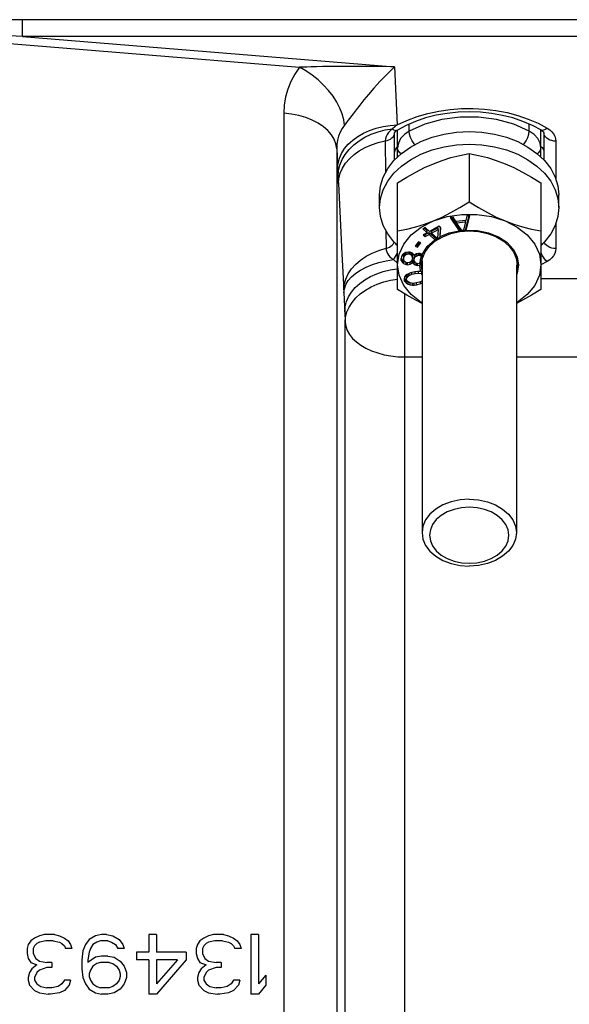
# Model space of a CAD drawing. Header units: inches. Extents: x 14.5 to 31.2, y 3.4 to 31.4.
# Tile 17 of 19: x 24.3 to 27.9, y 19.1 to 25.6. Entities that reach past the tile are written whole.
import ezdxf

# ---------------------------------------------------------------- set-up
doc = ezdxf.new("R2010")
doc.units = ezdxf.units.IN
doc.header["$LTSCALE"] = 2.574606
doc.header["$MEASUREMENT"] = 0
doc.linetypes.add('HIDDEN', pattern=[0.2, 0.1, -0.1])
doc.layers.get('0').update_dxf_attribs({"linetype": 'CONTINUOUS'})
doc.layers.add('DEFAULT_2', color=8, linetype='HIDDEN')
doc.layers.add('ROUNDS', color=7, linetype='CONTINUOUS')

msp = doc.modelspace()

# ---------------------------------------------------------------- linework, layer by layer
at = {"color": 7, "linetype": 'Continuous'}
for p, q in [((27.2641, 24.71), (27.2641, 24.3925)), ((26.7916, 23.8138), (26.7916, 24.5171)), ((27.7365, 24.5171), (27.7365, 23.8138)), ((26.6735, 24.3541), (26.6735, 24.4376)), ((27.8546, 24.3541), (27.8546, 24.4376)), ((27.1576, 24.2897), (27.1381, 24.2879)), ((27.1381, 24.2879), (27.1979, 24.2017)), ((27.1471, 24.2887), (27.2069, 24.2027)), ((27.176, 24.2628), (27.1576, 24.2897)), ((27.2391, 24.2058), (27.2643, 24.3)), ((27.2486, 24.2985), (27.241, 24.2691)), ((27.2429, 24.2061), (27.2681, 24.3004)), ((27.2681, 24.3004), (27.2486, 24.2985)), ((26.9732, 24.2224), (26.9577, 24.2137)), ((26.9673, 24.2191), (26.9868, 24.2016)), ((27.0022, 24.1963), (26.9732, 24.2224)), ((27.064, 24.2308), (27.0022, 24.1963)), ((27.0147, 24.1991), (27.0585, 24.2235)), ((27.0585, 24.2096), (27.0585, 24.2235)), ((27.0765, 24.2197), (27.064, 24.2308)), ((27.0714, 24.1581), (27.0756, 24.2205)), ((27.0726, 24.1624), (27.0765, 24.2197)), ((27.241, 24.2691), (27.176, 24.2628)), ((27.181, 24.2537), (27.181, 24.2633)), ((27.181, 24.2537), (27.2396, 24.2594)), ((27.2151, 24.2039), (27.181, 24.2537)), ((27.2396, 24.2594), (27.2255, 24.2049)), ((27.2396, 24.2594), (27.2396, 24.2691)), ((26.9577, 24.2137), (26.9868, 24.1877)), ((26.9868, 24.1877), (26.961, 24.1733)), ((26.961, 24.1733), (26.9735, 24.1622)), ((26.9706, 24.1787), (26.9735, 24.1761)), ((26.9735, 24.1761), (26.9992, 24.1905)), ((26.9735, 24.1622), (26.9992, 24.1765)), ((26.9735, 24.1622), (26.9735, 24.1761)), ((26.9868, 24.1877), (26.9868, 24.2016)), ((26.9992, 24.1765), (26.9992, 24.1905)), ((26.9992, 24.1905), (27.0503, 24.1447)), ((26.9992, 24.1765), (27.038, 24.1418)), ((27.0147, 24.1852), (27.0585, 24.2096)), ((27.0147, 24.1852), (27.0147, 24.1991)), ((27.0526, 24.1512), (27.0147, 24.1852)), ((27.0585, 24.2096), (27.0543, 24.1522)), ((27.0606, 24.1516), (27.0714, 24.1581)), ((27.1979, 24.2017), (27.2069, 24.2027)), ((27.2069, 24.2027), (27.2151, 24.2037)), ((27.2255, 24.2048), (27.2391, 24.2058)), ((26.9294, 24.1276), (26.9075, 24.0991)), ((26.9075, 24.0991), (26.9223, 24.0934)), ((26.9158, 24.1098), (26.9223, 24.1073)), ((26.9223, 24.1073), (26.9359, 24.1251)), ((26.9223, 24.0934), (26.9442, 24.122)), ((26.9223, 24.0934), (26.9223, 24.1073)), ((26.9442, 24.122), (26.9294, 24.1276)), ((27.0503, 24.1447), (27.038, 24.1418)), ((27.0503, 24.1447), (27.0606, 24.1516)), ((27.0526, 24.1512), (27.0543, 24.1522)), ((27.0542, 24.1516), (27.0526, 24.1512)), ((27.0542, 24.1516), (27.0543, 24.1522)), ((26.8176, 24.0306), (26.8147, 24.0168)), ((26.8233, 24.0417), (26.8176, 24.0306)), ((26.8357, 24.0521), (26.8233, 24.0417)), ((26.8318, 24.0313), (26.8337, 24.0405)), ((26.8318, 24.0174), (26.8318, 24.0313)), ((26.8318, 24.0174), (26.8337, 24.0265)), ((26.8337, 24.0405), (26.839, 24.0493)), ((26.8337, 24.0265), (26.8337, 24.0405)), ((26.8337, 24.0265), (26.839, 24.0354)), ((26.8471, 24.058), (26.8357, 24.0521)), ((26.839, 24.0493), (26.8475, 24.0578)), ((26.839, 24.0354), (26.839, 24.0493)), ((26.839, 24.0354), (26.8475, 24.0439)), ((26.8646, 24.0608), (26.8471, 24.058)), ((26.8475, 24.0439), (26.8475, 24.0578)), ((26.8475, 24.0439), (26.8622, 24.0494)), ((26.8622, 24.0494), (26.8622, 24.0605)), ((26.8622, 24.0494), (26.8721, 24.0483)), ((26.8745, 24.0598), (26.8646, 24.0608)), ((26.8721, 24.0483), (26.8721, 24.0598)), ((26.8721, 24.0483), (26.884, 24.0401)), ((26.8902, 24.0535), (26.8745, 24.0598)), ((26.8771, 24.0587), (26.884, 24.054)), ((26.884, 24.0401), (26.884, 24.054)), ((26.884, 24.054), (26.8887, 24.0441)), ((26.884, 24.0401), (26.8887, 24.0302)), ((26.8887, 24.0302), (26.8887, 24.0441)), ((26.8887, 24.0441), (26.8901, 24.0346)), ((26.8887, 24.0302), (26.8901, 24.0207)), ((26.8901, 24.0207), (26.8901, 24.0346)), ((26.8982, 24.0433), (26.8902, 24.0535)), ((26.9005, 24.0383), (26.8982, 24.0433)), ((26.9048, 24.0426), (26.9005, 24.0383)), ((26.9014, 24.024), (26.9033, 24.0332)), ((26.9014, 24.0101), (26.9014, 24.024)), ((26.9033, 24.0332), (26.9086, 24.042)), ((26.9033, 24.0193), (26.9033, 24.0332)), ((26.9033, 24.0193), (26.9086, 24.0281)), ((26.9162, 24.0484), (26.9048, 24.0426)), ((26.9086, 24.042), (26.9187, 24.049)), ((26.9086, 24.0281), (26.9086, 24.042)), ((26.9086, 24.0281), (26.9204, 24.0362)), ((26.9304, 24.0516), (26.9162, 24.0484)), ((26.9204, 24.0362), (26.9204, 24.0494)), ((26.9204, 24.0362), (26.9313, 24.0398)), ((26.9404, 24.0506), (26.9304, 24.0516)), ((26.9313, 24.0398), (26.9313, 24.0516)), ((26.9313, 24.0398), (26.938, 24.0391)), ((26.938, 24.0391), (26.938, 24.0506)), ((26.938, 24.0391), (26.9469, 24.0335)), ((26.9539, 24.0451), (26.9404, 24.0506)), ((26.9469, 24.0335), (26.9469, 24.0474)), ((26.9469, 24.0474), (26.955, 24.0372)), ((26.9469, 24.0335), (26.9486, 24.0314)), ((26.956, 24.0459), (26.9539, 24.0451)), ((26.955, 24.0295), (26.955, 24.0372)), ((26.955, 24.0372), (26.9564, 24.0276)), ((26.9564, 24.0227), (26.9564, 24.0276)), ((26.8147, 24.0168), (26.8157, 24.005)), ((26.8157, 24.005), (26.8157, 24.0189)), ((26.8157, 24.0189), (26.8232, 24.0064)), ((26.8157, 24.005), (26.8232, 23.9925)), ((26.8232, 23.9925), (26.8232, 24.0064)), ((26.8232, 24.0064), (26.8317, 23.9985)), ((26.8232, 23.9925), (26.8317, 23.9845)), ((26.8317, 23.9845), (26.8317, 23.9985)), ((26.8317, 23.9985), (26.8447, 23.9932)), ((26.8317, 23.9845), (26.8473, 23.9782)), ((26.8332, 24.0078), (26.8318, 24.0174)), ((26.8379, 23.998), (26.8332, 24.0078)), ((26.8497, 23.9897), (26.8379, 23.998)), ((26.8473, 23.9782), (26.8473, 23.9914)), ((26.8473, 23.9782), (26.8573, 23.9772)), ((26.8597, 23.9887), (26.8497, 23.9897)), ((26.8573, 23.9772), (26.8573, 23.9887)), ((26.8573, 23.9772), (26.8748, 23.98)), ((26.8744, 23.9942), (26.8597, 23.9887)), ((26.8829, 24.0026), (26.8744, 23.9942)), ((26.8744, 23.9939), (26.8748, 23.994)), ((26.8748, 23.994), (26.8867, 24.0021)), ((26.8748, 23.98), (26.8748, 23.994)), ((26.8748, 23.98), (26.8867, 23.9882)), ((26.8881, 24.0115), (26.8829, 24.0026)), ((26.8867, 24.0021), (26.8909, 24.0063)), ((26.8867, 23.9882), (26.8867, 24.0021)), ((26.8867, 23.9882), (26.8909, 23.9924)), ((26.8901, 24.0207), (26.8881, 24.0115)), ((26.8909, 23.9924), (26.8909, 24.0063)), ((26.8909, 24.0063), (26.8933, 24.0014)), ((26.8909, 23.9924), (26.8933, 23.9875)), ((26.8933, 23.9875), (26.8933, 24.0014)), ((26.8933, 24.0014), (26.9018, 23.9935)), ((26.8933, 23.9875), (26.9018, 23.9796)), ((26.9014, 24.0101), (26.9033, 24.0193)), ((26.9028, 24.0006), (26.9014, 24.0101)), ((26.9018, 23.9796), (26.9018, 23.9935)), ((26.9018, 23.9935), (26.9141, 23.9875)), ((26.9018, 23.9796), (26.9141, 23.9736)), ((26.9108, 23.9903), (26.9028, 24.0006)), ((26.9198, 23.9847), (26.9108, 23.9903)), ((26.9141, 23.9736), (26.9141, 23.9875)), ((26.9141, 23.9875), (26.9156, 23.9873)), ((26.9141, 23.9736), (26.924, 23.9725)), ((26.9264, 23.984), (26.9198, 23.9847)), ((26.924, 23.9725), (26.924, 23.984)), ((26.924, 23.9725), (26.9393, 23.975)), ((26.9373, 23.9876), (26.9264, 23.984)), ((26.9397, 23.9892), (26.9373, 23.9876)), ((26.9393, 23.975), (26.9416, 23.977)), ((26.9397, 23.9892), (26.9492, 24.0019)), ((26.9398, 23.989), (26.9416, 23.9893)), ((26.9416, 23.9893), (26.9526, 23.995)), ((26.9416, 23.977), (26.9526, 23.9905)), ((26.9416, 23.977), (26.9416, 23.9893)), ((26.9526, 24.0019), (26.9526, 22.2105)), ((26.9544, 24.0135), (26.9564, 24.0227)), ((27.5755, 23.9769), (27.5755, 22.2105)), ((26.8381, 23.8967), (26.8341, 23.8834)), ((26.8442, 23.9056), (26.8381, 23.8967)), ((26.8547, 23.9132), (26.8442, 23.9056)), ((26.851, 23.8991), (26.854, 23.9072)), ((26.851, 23.8852), (26.851, 23.8991)), ((26.851, 23.8852), (26.854, 23.8933)), ((26.854, 23.9072), (26.8672, 23.9195)), ((26.854, 23.8933), (26.854, 23.9072)), ((26.854, 23.8933), (26.8685, 23.9068)), ((26.863, 23.9177), (26.8547, 23.9132)), ((26.8777, 23.9239), (26.863, 23.9177)), ((26.8685, 23.9068), (26.8685, 23.9201)), ((26.8685, 23.9068), (26.8864, 23.9138)), ((26.9061, 23.9311), (26.8777, 23.9239)), ((26.8864, 23.9138), (26.8864, 23.9261)), ((26.8864, 23.9138), (26.9085, 23.9193)), ((26.923, 23.9328), (26.9061, 23.9311)), ((26.9085, 23.9193), (26.9085, 23.9311)), ((26.9085, 23.9193), (26.9285, 23.9219)), ((26.9336, 23.933), (26.923, 23.9328)), ((26.9285, 23.9219), (26.9285, 23.933)), ((26.9285, 23.9219), (26.95, 23.9183)), ((26.9455, 23.9321), (26.9336, 23.933)), ((26.9484, 23.9338), (26.9455, 23.9321)), ((26.9466, 23.9328), (26.9519, 23.9319)), ((26.9526, 23.9351), (26.9484, 23.9338)), ((26.9519, 23.9191), (26.95, 23.9183)), ((26.9526, 23.9123), (26.95, 23.9183)), ((26.9519, 23.9191), (26.9519, 23.9319)), ((26.9519, 23.9319), (26.9526, 23.9315)), ((26.9526, 23.9191), (26.9519, 23.9191)), ((26.8341, 23.8834), (26.8376, 23.8695)), ((26.836, 23.8897), (26.8376, 23.8834)), ((26.8376, 23.8695), (26.8376, 23.8834)), ((26.8376, 23.8834), (26.8473, 23.8711)), ((26.8376, 23.8695), (26.8473, 23.8571)), ((26.8473, 23.8571), (26.8473, 23.8711)), ((26.8473, 23.8711), (26.8623, 23.8625)), ((26.8473, 23.8571), (26.8623, 23.8486)), ((26.8533, 23.8734), (26.851, 23.8852)), ((26.862, 23.8633), (26.8533, 23.8734)), ((26.8716, 23.8583), (26.862, 23.8633)), ((26.8623, 23.8486), (26.8623, 23.8625)), ((26.8623, 23.8625), (26.8656, 23.8614)), ((26.8623, 23.8486), (26.8751, 23.8444)), ((26.895, 23.8544), (26.8716, 23.8583)), ((26.8751, 23.8444), (26.8751, 23.8578)), ((26.8751, 23.8444), (26.8899, 23.8432)), ((26.8899, 23.8432), (26.8899, 23.8552)), ((26.8899, 23.8432), (26.9005, 23.8434)), ((26.915, 23.857), (26.895, 23.8544)), ((26.9005, 23.8434), (26.9005, 23.8551)), ((26.9005, 23.8434), (26.9173, 23.8452)), ((26.9371, 23.8625), (26.915, 23.857)), ((26.9173, 23.8452), (26.9173, 23.8575)), ((26.9173, 23.8452), (26.9458, 23.8524)), ((26.9526, 23.8686), (26.9371, 23.8625)), ((26.9458, 23.8524), (26.9458, 23.8659)), ((26.9458, 23.8524), (26.9526, 23.8553)), ((24.4307, 19.5525), (24.3979, 19.5357)), ((24.4635, 19.5608), (24.4307, 19.5525)), ((24.5292, 19.5608), (24.4635, 19.5608)), ((24.5292, 19.5608), (24.562, 19.5525)), ((24.562, 19.5525), (24.5948, 19.5357)), ((24.7998, 19.5525), (24.7588, 19.5273)), ((24.8408, 19.5608), (24.7998, 19.5525)), ((24.8737, 19.5608), (24.8408, 19.5608)), ((24.8737, 19.5608), (24.9147, 19.5525)), ((24.9147, 19.5525), (24.9557, 19.5273)), ((25.2017, 19.5608), (25.1525, 19.5608)), ((25.1525, 19.5608), (25.1525, 19.4436)), ((25.2017, 19.5608), (25.2017, 19.4436)), ((25.5462, 19.5525), (25.5134, 19.5357)), ((25.579, 19.5608), (25.5462, 19.5525)), ((25.6447, 19.5608), (25.579, 19.5608)), ((25.6447, 19.5608), (25.6775, 19.5525)), ((25.6775, 19.5525), (25.7103, 19.5357)), ((25.8743, 19.5608), (25.8251, 19.5608)), ((25.8251, 19.5608), (25.8251, 19.1671)), ((25.8743, 19.5608), (25.8743, 19.2341)), ((24.3569, 19.4938), (24.3487, 19.4687)), ((24.3733, 19.5189), (24.3569, 19.4938)), ((24.3979, 19.5357), (24.3733, 19.5189)), ((24.3979, 19.4854), (24.3897, 19.4687)), ((24.4143, 19.5022), (24.3979, 19.4854)), ((24.4307, 19.5106), (24.4143, 19.5022)), ((24.4718, 19.5189), (24.4307, 19.5106)), ((24.521, 19.5189), (24.4718, 19.5189)), ((24.521, 19.5189), (24.562, 19.5106)), ((24.562, 19.5106), (24.5784, 19.5022)), ((24.5784, 19.5022), (24.5948, 19.4854)), ((24.5948, 19.5357), (24.6194, 19.5189)), ((24.5948, 19.4854), (24.603, 19.4687)), ((24.6194, 19.5189), (24.6358, 19.4938)), ((24.6358, 19.4938), (24.644, 19.4687)), ((24.7342, 19.4938), (24.7178, 19.4519)), ((24.7588, 19.5273), (24.7342, 19.4938)), ((24.7834, 19.4938), (24.767, 19.4687)), ((24.808, 19.5106), (24.7834, 19.4938)), ((24.8326, 19.5189), (24.808, 19.5106)), ((24.8819, 19.5189), (24.8326, 19.5189)), ((24.8819, 19.5189), (24.9065, 19.5106)), ((24.9065, 19.5106), (24.9311, 19.4938)), ((24.9311, 19.4938), (24.9475, 19.4687)), ((24.9557, 19.5273), (24.9803, 19.4938)), ((24.9803, 19.4938), (24.9885, 19.4687)), ((25.4724, 19.4938), (25.4642, 19.4687)), ((25.4888, 19.5189), (25.4724, 19.4938)), ((25.5134, 19.5357), (25.4888, 19.5189)), ((25.5134, 19.4854), (25.5052, 19.4687)), ((25.5298, 19.5022), (25.5134, 19.4854)), ((25.5462, 19.5106), (25.5298, 19.5022)), ((25.5872, 19.5189), (25.5462, 19.5106)), ((25.6364, 19.5189), (25.5872, 19.5189)), ((25.6364, 19.5189), (25.6775, 19.5106)), ((25.6775, 19.5106), (25.6939, 19.5022)), ((25.6939, 19.5022), (25.7103, 19.4854)), ((25.7103, 19.5357), (25.7349, 19.5189)), ((25.7103, 19.4854), (25.7185, 19.4687)), ((25.7349, 19.5189), (25.7513, 19.4938)), ((25.7513, 19.4938), (25.7595, 19.4687)), ((24.3487, 19.4687), (24.3487, 19.4352)), ((24.3487, 19.4352), (24.3569, 19.4017)), ((24.3897, 19.4687), (24.3897, 19.4352)), ((24.3897, 19.4352), (24.4061, 19.4017)), ((24.644, 19.4687), (24.603, 19.4687)), ((24.7178, 19.4519), (24.7096, 19.3933)), ((24.7588, 19.4436), (24.7506, 19.3933)), ((24.767, 19.4687), (24.7588, 19.4436)), ((24.8408, 19.4184), (24.7998, 19.4101)), ((24.8819, 19.4184), (24.8408, 19.4184)), ((24.8819, 19.4184), (24.9229, 19.4101)), ((24.9885, 19.4687), (24.9475, 19.4687)), ((25.0705, 19.4436), (25.0705, 19.3933)), ((25.1525, 19.4436), (25.0705, 19.4436)), ((25.3986, 19.4436), (25.2017, 19.4436)), ((25.3986, 19.4436), (25.3986, 19.3933)), ((25.4642, 19.4687), (25.4642, 19.4352)), ((25.4642, 19.4352), (25.4724, 19.4017)), ((25.5052, 19.4687), (25.5052, 19.4352)), ((25.5052, 19.4352), (25.5216, 19.4017)), ((25.7595, 19.4687), (25.7185, 19.4687)), ((24.3569, 19.4017), (24.3733, 19.3765)), ((24.3733, 19.3765), (24.4143, 19.3598)), ((24.4143, 19.3598), (24.3815, 19.3347)), ((24.4061, 19.4017), (24.4307, 19.3849)), ((24.4307, 19.3849), (24.48, 19.3765)), ((24.5128, 19.3765), (24.48, 19.3765)), ((24.5128, 19.3765), (24.5128, 19.343)), ((24.7096, 19.3933), (24.7096, 19.3347)), ((24.7998, 19.4101), (24.7506, 19.3765)), ((24.7506, 19.3933), (24.7506, 19.3765)), ((24.7834, 19.3514), (24.767, 19.3263)), ((24.808, 19.3682), (24.7834, 19.3514)), ((24.8326, 19.3765), (24.808, 19.3682)), ((24.8901, 19.3765), (24.8326, 19.3765)), ((24.8901, 19.3765), (24.9147, 19.3682)), ((24.9147, 19.3682), (24.9393, 19.3514)), ((24.9229, 19.4101), (24.9639, 19.3849)), ((24.9393, 19.3514), (24.9557, 19.3263)), ((24.9639, 19.3849), (24.9885, 19.3514)), ((24.9885, 19.3514), (25.0049, 19.3095)), ((25.1525, 19.3933), (25.0705, 19.3933)), ((25.1525, 19.3933), (25.1525, 19.1671)), ((25.3986, 19.3933), (25.2017, 19.1671)), ((25.3412, 19.3933), (25.2017, 19.2341)), ((25.3412, 19.3933), (25.2017, 19.3933)), ((25.2017, 19.3933), (25.2017, 19.2341)), ((25.4724, 19.4017), (25.4888, 19.3765)), ((25.4888, 19.3765), (25.5298, 19.3598)), ((25.5298, 19.3598), (25.497, 19.3347)), ((25.5216, 19.4017), (25.5462, 19.3849)), ((25.5462, 19.3849), (25.5954, 19.3765)), ((25.6282, 19.3765), (25.5954, 19.3765)), ((25.6282, 19.3765), (25.6282, 19.343)), ((24.3651, 19.3095), (24.3569, 19.276)), ((24.3815, 19.3347), (24.3651, 19.3095)), ((24.4143, 19.3095), (24.3979, 19.276)), ((24.4307, 19.3263), (24.4143, 19.3095)), ((24.48, 19.343), (24.4307, 19.3263)), ((24.5128, 19.343), (24.48, 19.343)), ((24.7096, 19.3347), (24.7178, 19.276)), ((24.767, 19.3263), (24.7588, 19.3012)), ((24.7588, 19.3012), (24.7588, 19.2844)), ((24.7588, 19.2844), (24.767, 19.2593)), ((24.9557, 19.3263), (24.9639, 19.3012)), ((24.9639, 19.2844), (24.9557, 19.2593)), ((24.9639, 19.3012), (24.9639, 19.2844)), ((25.0049, 19.3095), (25.0049, 19.276)), ((25.4806, 19.3095), (25.4724, 19.276)), ((25.497, 19.3347), (25.4806, 19.3095)), ((25.5298, 19.3095), (25.5134, 19.276)), ((25.5462, 19.3263), (25.5298, 19.3095)), ((25.5954, 19.343), (25.5462, 19.3263)), ((25.6282, 19.343), (25.5954, 19.343)), ((25.9235, 19.2928), (25.8743, 19.2341)), ((25.9235, 19.2928), (25.9235, 19.2258)), ((24.3569, 19.276), (24.3569, 19.2593)), ((24.3569, 19.2593), (24.3651, 19.2258)), ((24.3651, 19.2258), (24.3979, 19.1923)), ((24.3979, 19.276), (24.3979, 19.2593)), ((24.3979, 19.2593), (24.4143, 19.2341)), ((24.4143, 19.2341), (24.4389, 19.2174)), ((24.5784, 19.2341), (24.5538, 19.2174)), ((24.5948, 19.2593), (24.5784, 19.2341)), ((24.6358, 19.2593), (24.5948, 19.2593)), ((24.6276, 19.2258), (24.5948, 19.1923)), ((24.6358, 19.2593), (24.6276, 19.2258)), ((24.7178, 19.276), (24.7342, 19.2341)), ((24.7342, 19.2341), (24.7588, 19.2006)), ((24.767, 19.2593), (24.7834, 19.2341)), ((24.7834, 19.2341), (24.808, 19.2174)), ((24.9393, 19.2341), (24.9147, 19.2174)), ((24.9557, 19.2593), (24.9393, 19.2341)), ((24.9885, 19.2341), (24.9639, 19.2006)), ((25.0049, 19.276), (24.9885, 19.2341)), ((25.4724, 19.276), (25.4724, 19.2593)), ((25.4724, 19.2593), (25.4806, 19.2258)), ((25.4806, 19.2258), (25.5134, 19.1923)), ((25.5134, 19.276), (25.5134, 19.2593)), ((25.5134, 19.2593), (25.5298, 19.2341)), ((25.5298, 19.2341), (25.5544, 19.2174)), ((25.6939, 19.2341), (25.6693, 19.2174)), ((25.7103, 19.2593), (25.6939, 19.2341)), ((25.7513, 19.2593), (25.7103, 19.2593)), ((25.7431, 19.2258), (25.7103, 19.1923)), ((25.7513, 19.2593), (25.7431, 19.2258)), ((25.9235, 19.2258), (25.8743, 19.1671)), ((24.3979, 19.1923), (24.4307, 19.1755)), ((24.4307, 19.1755), (24.4882, 19.1671)), ((24.4389, 19.2174), (24.48, 19.209)), ((24.5128, 19.209), (24.48, 19.209)), ((24.5046, 19.1671), (24.4882, 19.1671)), ((24.562, 19.1755), (24.5046, 19.1671)), ((24.5538, 19.2174), (24.5128, 19.209)), ((24.5948, 19.1923), (24.562, 19.1755)), ((24.7588, 19.2006), (24.7998, 19.1755)), ((24.7998, 19.1755), (24.8408, 19.1671)), ((24.808, 19.2174), (24.8326, 19.209)), ((24.8901, 19.209), (24.8326, 19.209)), ((24.8819, 19.1671), (24.8408, 19.1671)), ((24.9229, 19.1755), (24.8819, 19.1671)), ((24.9147, 19.2174), (24.8901, 19.209)), ((24.9639, 19.2006), (24.9229, 19.1755)), ((25.2017, 19.1671), (25.1525, 19.1671)), ((25.5134, 19.1923), (25.5462, 19.1755)), ((25.5462, 19.1755), (25.6036, 19.1671)), ((25.5544, 19.2174), (25.5954, 19.209)), ((25.6282, 19.209), (25.5954, 19.209)), ((25.62, 19.1671), (25.6036, 19.1671)), ((25.6775, 19.1755), (25.62, 19.1671)), ((25.6693, 19.2174), (25.6282, 19.209)), ((25.7103, 19.1923), (25.6775, 19.1755)), ((25.8743, 19.1671), (25.8251, 19.1671))]:
    msp.add_line(p, q, dxfattribs=at)
for points in [[(26.6735, 24.4376), (26.6795, 24.497), (26.6974, 24.5553), (26.7269, 24.6111), (26.7673, 24.6634), (26.8178, 24.7111), (26.8773, 24.7532), (26.9448, 24.7889), (27.0188, 24.8175), (27.0977, 24.8383), (27.18, 24.8509), (27.2641, 24.8552)], [(27.2641, 24.8552), (27.3481, 24.8509), (27.4305, 24.8383), (27.5094, 24.8175), (27.5834, 24.7889), (27.6508, 24.7532), (27.7104, 24.7111), (27.7609, 24.6634), (27.8013, 24.6111), (27.8307, 24.5553), (27.8486, 24.497), (27.8546, 24.4376)], [(26.6735, 24.3541), (26.6795, 24.4135), (26.6974, 24.4717), (26.7269, 24.5276), (26.7673, 24.5799), (26.8178, 24.6276), (26.8773, 24.6697), (26.9448, 24.7054), (27.0188, 24.7339), (27.0977, 24.7548), (27.18, 24.7674), (27.2641, 24.7717)], [(27.2641, 24.7717), (27.3481, 24.7674), (27.4305, 24.7548), (27.5094, 24.7339), (27.5834, 24.7054), (27.6508, 24.6697), (27.7104, 24.6276), (27.7609, 24.5799), (27.8013, 24.5276), (27.8307, 24.4717), (27.8486, 24.4135), (27.8546, 24.3541)], [(27.0279, 24.6434), (27.0857, 24.6651), (27.1437, 24.6831), (27.2024, 24.6978), (27.2641, 24.71)], [(27.2641, 24.71), (27.3257, 24.6978), (27.3845, 24.6831), (27.4425, 24.6651), (27.5003, 24.6434)], [(26.7916, 24.5171), (26.8533, 24.5553), (26.912, 24.5885), (26.97, 24.6179), (27.0279, 24.6434)], [(27.5003, 24.6434), (27.5581, 24.6179), (27.6162, 24.5885), (27.6749, 24.5553), (27.7365, 24.5171)], [(26.7916, 24.1053), (26.7673, 24.1283), (26.7269, 24.1806), (26.6974, 24.2364), (26.6795, 24.2947), (26.6735, 24.3541)], [(27.0279, 24.2662), (27.0857, 24.2917), (27.1437, 24.3211), (27.2024, 24.3543), (27.2641, 24.3925)], [(27.2641, 24.3925), (27.3257, 24.3543), (27.3845, 24.3211), (27.4425, 24.2917), (27.5003, 24.2662)], [(27.8546, 24.3541), (27.8486, 24.2947), (27.8307, 24.2364), (27.8013, 24.1806), (27.7609, 24.1283), (27.7365, 24.1053)], [(27.0279, 24.2662), (27.1181, 24.2946), (27.2147, 24.3091), (27.3135, 24.3091), (27.4101, 24.2946), (27.5003, 24.2662)], [(26.7916, 23.9769), (26.802, 24.0464), (26.8325, 24.1128), (26.8819, 24.1733), (26.948, 24.2251), (27.0279, 24.2662)], [(26.7916, 24.1996), (26.8533, 24.2117), (26.912, 24.2265), (26.97, 24.2445), (27.0279, 24.2662)], [(27.5003, 24.2662), (27.5581, 24.2445), (27.6162, 24.2265), (27.6749, 24.2117), (27.7365, 24.1996)], [(27.5003, 24.2662), (27.5802, 24.2251), (27.6463, 24.1733), (27.6957, 24.1128), (27.7262, 24.0464), (27.7365, 23.9769)], [(27.0714, 24.1581), (27.072, 24.1603), (27.0726, 24.1624)], [(27.0726, 24.1624), (27.1323, 24.1868), (27.1979, 24.2017)], [(27.2151, 24.2039), (27.2203, 24.2045), (27.2255, 24.2049)], [(27.2225, 24.2046), (27.224, 24.2047), (27.2255, 24.2049)], [(27.2391, 24.2058), (27.241, 24.2059), (27.2429, 24.2061)], [(27.2429, 24.2061), (27.3185, 24.2033), (27.3912, 24.1882), (27.4569, 24.1617), (27.5122, 24.1251), (27.554, 24.0804), (27.58, 24.0301), (27.5889, 23.9769)], [(26.9539, 24.0451), (26.9874, 24.0972), (27.038, 24.1418)], [(26.9397, 23.9892), (26.9428, 24.0106), (26.9486, 24.0314)], [(26.955, 24.0295), (26.9518, 24.0305), (26.9486, 24.0314)], [(26.9564, 24.0227), (26.9557, 24.0261), (26.955, 24.0295)], [(26.9526, 23.7262), (26.948, 23.7286), (26.8819, 23.7805), (26.8325, 23.841), (26.802, 23.9074), (26.7916, 23.9769)], [(26.9455, 23.9321), (26.941, 23.9533), (26.9393, 23.975)], [(26.9492, 24.0019), (26.9518, 24.0078), (26.9544, 24.0135)], [(27.7365, 23.9769), (27.7262, 23.9074), (27.6957, 23.841), (27.6463, 23.7805), (27.5802, 23.7286), (27.5755, 23.7262)], [(27.5889, 23.9769), (27.5795, 23.9219), (27.5755, 23.9146)], [(26.9526, 23.7219), (26.912, 23.7424), (26.8533, 23.7757), (26.7916, 23.8138)], [(27.7365, 23.8138), (27.6749, 23.7757), (27.6161, 23.7424), (27.5755, 23.7219)], [(27.2641, 22.4307), (27.2033, 22.4265), (27.1449, 22.414), (27.091, 22.3936), (27.0438, 22.3662), (27.0051, 22.3329), (26.9763, 22.2948), (26.9586, 22.2535), (26.9526, 22.2105)], [(27.2641, 22.4307), (27.3248, 22.4265), (27.3833, 22.414), (27.4371, 22.3936), (27.4843, 22.3662), (27.523, 22.3329), (27.5518, 22.2948), (27.5695, 22.2535), (27.5755, 22.2105)], [(26.9526, 22.2105), (26.9586, 22.1675), (26.9763, 22.1262), (27.0051, 22.0881), (27.0438, 22.0548), (27.091, 22.0274), (27.1449, 22.007), (27.2033, 21.9945), (27.2641, 21.9903)], [(27.5755, 22.2105), (27.5695, 22.1675), (27.5518, 22.1262), (27.523, 22.0881), (27.4843, 22.0548), (27.4371, 22.0274), (27.3833, 22.007), (27.3248, 21.9945), (27.2641, 21.9903)]]:
    msp.add_lwpolyline(points, dxfattribs=at)
at = {"layer": 'DEFAULT_2', "color": 8, "linetype": 'HIDDEN'}
for points in [[(26.9491, 23.9769), (26.9551, 24.0201), (26.9729, 24.0617), (27.0017, 24.1001), (27.0414, 24.1344), (27.0889, 24.1619), (27.143, 24.1825), (27.2018, 24.1952), (27.2641, 24.1996), (27.3253, 24.1953), (27.3841, 24.1828), (27.4384, 24.1624), (27.4868, 24.1344), (27.5258, 24.1008), (27.5549, 24.0625), (27.5728, 24.0209), (27.579, 23.9769)], [(26.9526, 23.9441), (26.9515, 23.9495), (26.9507, 23.9549), (26.95, 23.9603), (26.9495, 23.9657), (26.9492, 23.9712), (26.9491, 23.9769)], [(27.579, 23.9769), (27.5789, 23.9714), (27.5787, 23.966), (27.5782, 23.9606), (27.5775, 23.9551), (27.5767, 23.9497), (27.5756, 23.9441)], [(27.2641, 22.378), (27.2133, 22.3744), (27.1645, 22.364), (27.1195, 22.3471), (27.0794, 22.3239), (27.047, 22.296), (27.0229, 22.2642), (27.008, 22.2297), (27.0028, 22.1932), (27.0078, 22.1574), (27.0225, 22.1228), (27.0465, 22.091), (27.0794, 22.0626), (27.1187, 22.0397), (27.1637, 22.0227), (27.2124, 22.0122), (27.2641, 22.0085)], [(27.2641, 22.0085), (27.3148, 22.012), (27.3636, 22.0224), (27.4086, 22.0394), (27.4488, 22.0626), (27.4812, 22.0905), (27.5053, 22.1222), (27.5202, 22.1567), (27.5253, 22.1932), (27.5203, 22.2291), (27.5056, 22.2636), (27.4817, 22.2955), (27.4488, 22.3239), (27.4094, 22.3467), (27.3645, 22.3638), (27.3157, 22.3743), (27.2641, 22.378)]]:
    msp.add_lwpolyline(points, dxfattribs=at)
at = {"layer": 'ROUNDS', "color": 7, "linetype": 'Continuous'}
for p, q in [((24.318, 25.4816), (24.318, 25.5929)), ((29.6263, 25.5929), (24.318, 25.5929)), ((23.7298, 25.4761), (26.1443, 25.2789)), ((29.6263, 25.4816), (24.318, 25.4816)), ((24.318, 25.4816), (26.7712, 25.2812)), ((26.7712, 25.2812), (26.7899, 24.8994)), ((26.0416, 24.9762), (26.0416, 17.9823)), ((26.7899, 24.8994), (26.7575, 24.8724)), ((26.8687, 24.8577), (26.8687, 24.9048)), ((27.6595, 24.8577), (27.6595, 24.9048)), ((26.7719, 24.6678), (26.7719, 24.8476)), ((26.7916, 24.6864), (26.7916, 24.8663)), ((27.7365, 24.6864), (27.7365, 24.8663)), ((27.7562, 24.8476), (27.7562, 24.6678)), ((26.3901, 24.7422), (26.3978, 24.5851)), ((26.3901, 24.7422), (26.3901, 17.9642)), ((26.7102, 24.7933), (26.7119, 24.5827)), ((27.8349, 24.7919), (27.8349, 24.5415)), ((26.3978, 24.5851), (26.4008, 24.5308)), ((26.4008, 24.5308), (26.4018, 24.5129)), ((27.8349, 24.2502), (27.8349, 24.0833)), ((26.715, 24.2031), (26.716, 24.0857)), ((26.4248, 24.0482), (26.4367, 23.807)), ((27.7777, 23.9974), (27.7365, 23.9754)), ((27.7365, 23.8858), (28.2877, 23.8858)), ((26.8396, 17.6562), (26.8396, 23.7842)), ((26.4428, 23.667), (26.4461, 23.5991)), ((26.4461, 18.0485), (26.4461, 23.5991)), ((26.8396, 23.3689), (26.9526, 23.3689)), ((27.5755, 23.3689), (28.4487, 23.3689))]:
    msp.add_line(p, q, dxfattribs=at)
for points in [[(24.318, 25.5929), (24.1045, 25.5911), (23.9059, 25.5859), (23.7208, 25.5774)], [(24.318, 25.4816), (24.1064, 25.4924), (23.9095, 25.5014), (23.726, 25.5085)], [(26.1443, 25.2789), (26.1136, 25.2342), (26.0879, 25.1863), (26.0676, 25.1358), (26.0531, 25.0834), (26.0445, 25.03), (26.0416, 24.9762)], [(26.7712, 25.2812), (26.6756, 25.2835), (26.5904, 25.2847), (26.5156, 25.2853), (26.4496, 25.2853), (26.3918, 25.285), (26.3407, 25.2844), (26.2958, 25.2836), (26.2569, 25.2827), (26.223, 25.2818), (26.1932, 25.2808), (26.167, 25.2799), (26.1443, 25.2789)], [(26.441, 24.8969), (26.4365, 24.9333), (26.4266, 24.9712), (26.4114, 25.01), (26.3912, 25.0491), (26.3662, 25.0878), (26.3369, 25.1255), (26.3038, 25.1616), (26.2673, 25.1955), (26.2282, 25.2267), (26.1869, 25.2547), (26.1443, 25.2789)], [(26.7712, 25.2812), (26.7204, 25.2326), (26.6752, 25.1855), (26.6355, 25.1414), (26.6005, 25.1005), (26.57, 25.0634), (26.5431, 25.0297), (26.5195, 24.9995), (26.4991, 24.9729), (26.4661, 24.9293)], [(26.7899, 24.8994), (26.8531, 24.9288), (26.9203, 24.9539), (26.9907, 24.9746), (27.0634, 24.9904), (27.1378, 25.0013), (27.2133, 25.0072), (27.2893, 25.008), (27.365, 25.0038), (27.4399, 24.9946), (27.5132, 24.9804), (27.5845, 24.9614), (27.6528, 24.9377), (27.7175, 24.9097), (27.7777, 24.8778)], [(26.3901, 24.7422), (26.385, 24.7736), (26.3735, 24.8043), (26.3557, 24.8338), (26.3319, 24.8617), (26.3025, 24.8874), (26.268, 24.9105), (26.229, 24.9308), (26.1861, 24.9477), (26.1401, 24.961), (26.0917, 24.9706), (26.0416, 24.9762)], [(27.7393, 24.8648), (27.6801, 24.896), (27.6178, 24.9225), (27.5518, 24.9447), (27.4828, 24.9622), (27.4114, 24.9749), (27.3383, 24.9826), (27.2645, 24.9852), (27.1906, 24.9827), (27.1175, 24.975), (27.0459, 24.9623), (26.9767, 24.9448), (26.9106, 24.9226), (26.8481, 24.8961), (26.7901, 24.8655)], [(27.6595, 24.8577), (27.5576, 24.9031), (27.4448, 24.9345), (27.3251, 24.9506), (27.2031, 24.9506), (27.0834, 24.9345), (26.9706, 24.9031), (26.8687, 24.8577)], [(26.441, 24.8969), (26.4257, 24.8751), (26.4128, 24.8512), (26.4027, 24.8257), (26.3956, 24.7987), (26.3914, 24.7707), (26.3901, 24.7422)], [(26.3964, 24.6125), (26.3995, 24.6461), (26.4082, 24.6792), (26.4224, 24.7116), (26.442, 24.7426), (26.4666, 24.7718), (26.496, 24.7989), (26.5295, 24.8234), (26.5669, 24.8449), (26.6075, 24.8632), (26.6507, 24.878), (26.696, 24.8891), (26.7426, 24.8962), (26.7899, 24.8994)], [(26.3993, 24.558), (26.4023, 24.596), (26.4112, 24.6335), (26.426, 24.67), (26.4463, 24.7049), (26.4719, 24.7377), (26.5024, 24.7679), (26.5373, 24.7951), (26.576, 24.8187), (26.6181, 24.8386), (26.6628, 24.8543), (26.7095, 24.8656), (26.7575, 24.8724)], [(26.4661, 24.9293), (26.4526, 24.9117), (26.441, 24.8969)], [(26.7575, 24.8724), (26.7445, 24.8617), (26.7325, 24.8494), (26.7227, 24.836), (26.7157, 24.822), (26.7116, 24.8077), (26.7102, 24.7933)], [(26.7575, 24.8724), (26.7653, 24.8676), (26.7727, 24.8646), (26.7795, 24.8633), (26.7856, 24.8637), (26.7901, 24.8655)], [(27.7777, 24.8778), (27.769, 24.8712), (27.7605, 24.8665), (27.7526, 24.8638), (27.7455, 24.8633), (27.7393, 24.8648)], [(27.7777, 24.8778), (27.7943, 24.8666), (27.8085, 24.8537), (27.8199, 24.8394), (27.8282, 24.8241), (27.8333, 24.8081), (27.8349, 24.7919)], [(26.7102, 24.7933), (26.7229, 24.7961), (26.7348, 24.8003), (26.7454, 24.8059), (26.7546, 24.8128), (26.762, 24.8206), (26.7675, 24.8291), (26.7708, 24.8382), (26.7719, 24.8476)], [(26.7719, 24.8476), (26.772, 24.8479), (26.7726, 24.8495), (26.7746, 24.8526), (26.7781, 24.8566), (26.7833, 24.861), (26.7901, 24.8655)], [(26.8687, 24.8577), (26.8363, 24.8356), (26.8119, 24.8089), (26.7968, 24.7789), (26.7916, 24.7473)], [(26.9067, 24.7688), (26.9018, 24.7743), (26.8884, 24.7945), (26.8778, 24.8166), (26.871, 24.8384), (26.8687, 24.8577)], [(27.6214, 24.7688), (27.6264, 24.7743), (27.6397, 24.7945), (27.6503, 24.8166), (27.6571, 24.8384), (27.6595, 24.8577)], [(27.7365, 24.7473), (27.7314, 24.7789), (27.7162, 24.8089), (27.6918, 24.8356), (27.6595, 24.8577)], [(27.738, 24.8655), (27.7449, 24.8609), (27.7501, 24.8565), (27.7536, 24.8526), (27.7555, 24.8495), (27.7561, 24.8479), (27.7562, 24.8476)], [(27.8349, 24.7919), (27.8213, 24.7928), (27.808, 24.7953), (27.7956, 24.7994), (27.7843, 24.805), (27.7746, 24.8118), (27.7668, 24.8198), (27.7609, 24.8286), (27.7574, 24.8379), (27.7562, 24.8476)], [(26.4018, 24.5129), (26.4049, 24.5473), (26.4139, 24.5813), (26.4286, 24.6144), (26.4489, 24.6461), (26.4743, 24.676), (26.5046, 24.7035), (26.5392, 24.7282), (26.5777, 24.7499), (26.6195, 24.7681), (26.6638, 24.7827), (26.7102, 24.7933)], [(26.7916, 24.7561), (26.7842, 24.7493), (26.7775, 24.74), (26.7733, 24.73), (26.7719, 24.7195)], [(26.8151, 24.7086), (26.8067, 24.7146), (26.7955, 24.7301), (26.7916, 24.7473)], [(27.713, 24.7086), (27.7215, 24.7146), (27.7327, 24.7301), (27.7365, 24.7473)], [(27.7365, 24.7561), (27.744, 24.7493), (27.7507, 24.74), (27.7548, 24.73), (27.7562, 24.7195)], [(26.4018, 24.5129), (26.4132, 24.2822), (26.4248, 24.0482)], [(26.716, 24.0857), (26.7277, 24.0889), (26.7385, 24.0934), (26.7482, 24.0991), (26.7564, 24.1058), (26.7631, 24.1133), (26.768, 24.1215), (26.7696, 24.1261)], [(26.7916, 24.1022), (26.7852, 24.1081), (26.7795, 24.1152), (26.7777, 24.1185)], [(27.7505, 24.1185), (27.7487, 24.1152), (27.743, 24.1081), (27.7365, 24.1022)], [(27.8349, 24.0833), (27.8213, 24.0841), (27.808, 24.0866), (27.7956, 24.0907), (27.7843, 24.0963), (27.7746, 24.1032), (27.7668, 24.1111), (27.7609, 24.1199), (27.7586, 24.1262)], [(26.4365, 23.8108), (26.4399, 23.8466), (26.4496, 23.8819), (26.4655, 23.9162), (26.4872, 23.949), (26.5145, 23.9796), (26.5469, 24.0077), (26.5839, 24.0327), (26.6248, 24.0543), (26.6691, 24.072), (26.716, 24.0857)], [(26.716, 24.0857), (26.717, 24.0739), (26.7201, 24.0622), (26.7251, 24.0509), (26.732, 24.0399), (26.7409, 24.0295), (26.7516, 24.0197), (26.7639, 24.0109)], [(26.7639, 24.0109), (26.7715, 24.0205), (26.7786, 24.0311), (26.7849, 24.0422), (26.7904, 24.0535), (26.7916, 24.0568)], [(27.7777, 23.9974), (27.769, 24.0057), (27.7605, 24.0154), (27.7526, 24.0263), (27.7455, 24.038), (27.7393, 24.0502), (27.7365, 24.057)], [(27.8349, 24.0833), (27.8333, 24.0671), (27.8283, 24.0512), (27.8199, 24.0359), (27.8085, 24.0215), (27.7943, 24.0086), (27.7777, 23.9974)], [(26.4373, 23.7916), (26.441, 23.8189), (26.4509, 23.8458), (26.4669, 23.8721), (26.4886, 23.8971), (26.5158, 23.9207), (26.548, 23.9423), (26.5847, 23.9616), (26.6253, 23.9784), (26.6691, 23.9924), (26.7156, 24.0032), (26.7639, 24.0109)], [(26.7639, 24.0109), (26.7914, 23.988), (26.7916, 23.9879)], [(26.4428, 23.667), (26.4458, 23.7005), (26.4546, 23.7337), (26.4688, 23.766), (26.4884, 23.797), (26.5131, 23.8262), (26.5424, 23.8532), (26.5759, 23.8777), (26.6133, 23.8992), (26.6539, 23.9175), (26.6971, 23.9323), (26.7423, 23.9434), (26.7889, 23.9505), (26.7916, 23.9507)], [(26.4461, 23.5991), (26.4492, 23.6326), (26.4579, 23.6657), (26.4722, 23.698), (26.4918, 23.729), (26.5164, 23.7583), (26.5457, 23.7853), (26.5793, 23.8098), (26.6166, 23.8313), (26.6572, 23.8496), (26.7004, 23.8644), (26.7457, 23.8754), (26.7916, 23.8825)], [(26.4367, 23.807), (26.4372, 23.7961), (26.4392, 23.7449)], [(26.4392, 23.7449), (26.441, 23.7037), (26.4428, 23.667)], [(26.4461, 23.5991), (26.4505, 23.571), (26.4602, 23.5435), (26.4753, 23.5169), (26.4955, 23.4915), (26.5204, 23.4677), (26.5498, 23.4459), (26.5833, 23.4264), (26.6203, 23.4093), (26.6604, 23.3951), (26.7029, 23.3837), (26.7474, 23.3755), (26.7932, 23.3706), (26.8396, 23.3689)]]:
    msp.add_lwpolyline(points, dxfattribs=at)

doc.saveas('drawing.dxf')
